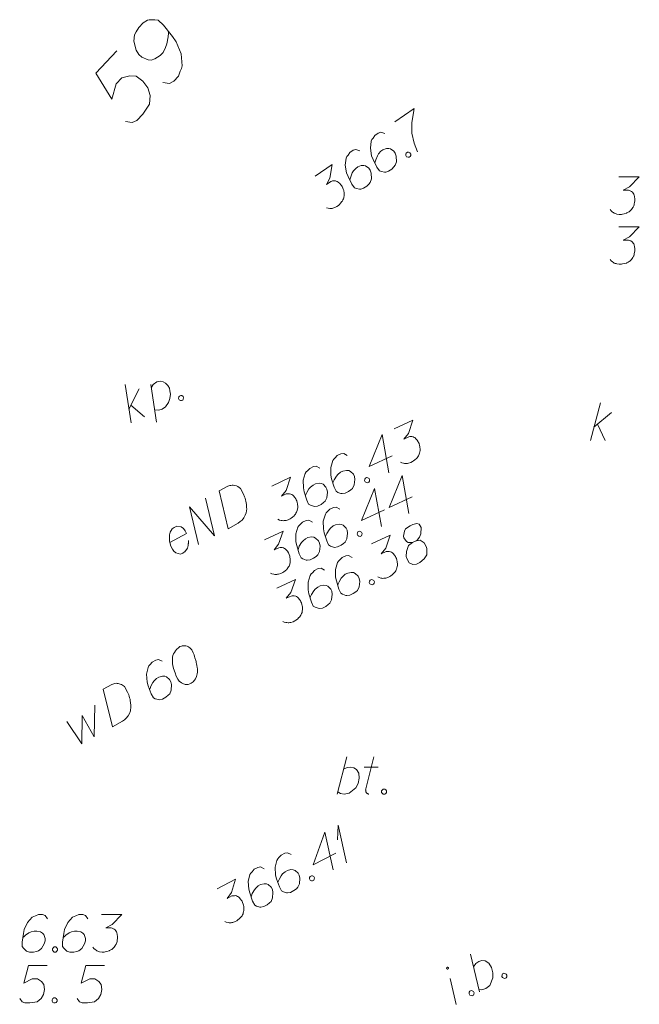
# Model space of a CAD drawing. Header units: millimetres. Extents: x 460 to 2266, y 622 to 2169.
# Tile 76 of 95: x 2123 to 2135, y 2103 to 2123. Entities that reach past the tile are written whole.
import ezdxf

# ---------------------------------------------------------------- set-up
doc = ezdxf.new("R2010")
doc.units = ezdxf.units.MM
doc.layers.add('#digitalizacja', color=7, linetype='Continuous', lineweight=18)
doc.layers.add('#skartowane', color=7, linetype='Continuous', lineweight=18)
doc.layers.add('GEPADR_O', color=7, linetype='Continuous', lineweight=18, true_color=0x0a0909)

# ---------------------------------------------------------------- blocks, each defined once
blk = doc.blocks.new('*U8')
at = {"layer": '#skartowane', "color": 36, "linetype": 'ByBlock', "lineweight": 18, "true_color": 0x803300}
for p, q in [((5555429.446, 5636461.267), (5555429.646, 5636462.017)), ((5555429.516, 5636461.532), (5555429.871, 5636461.828)), ((5555429.587, 5636461.591), (5555429.741, 5636461.267))]:
    blk.add_line(p, q, dxfattribs=at)
blk = doc.blocks.new('*U165')
at = {"layer": '#skartowane', "color": 7, "linetype": 'ByBlock', "lineweight": 18}
blk.add_line((5555426.75, 5636449.957), (5555426.635, 5636450.478), dxfattribs=at)
at = {"layer": '#skartowane', "color": 7, "linetype": 'ByBlock', "lineweight": 18, "flags": 128}
blk.add_lwpolyline([(5555426.596, 5636450.691), (5555426.595, 5636450.693), (5555426.594, 5636450.694), (5555426.593, 5636450.696), (5555426.591, 5636450.697), (5555426.589, 5636450.698), (5555426.588, 5636450.699), (5555426.586, 5636450.7), (5555426.584, 5636450.701), (5555426.582, 5636450.701), (5555426.58, 5636450.701), (5555426.578, 5636450.701), (5555426.576, 5636450.701), (5555426.574, 5636450.7), (5555426.573, 5636450.7), (5555426.571, 5636450.699), (5555426.569, 5636450.698), (5555426.567, 5636450.697), (5555426.566, 5636450.695), (5555426.565, 5636450.694), (5555426.564, 5636450.692), (5555426.563, 5636450.691), (5555426.562, 5636450.689), (5555426.561, 5636450.687), (5555426.561, 5636450.685), (5555426.561, 5636450.683), (5555426.561, 5636450.681), (5555426.561, 5636450.679), (5555426.562, 5636450.677), (5555426.562, 5636450.675), (5555426.563, 5636450.674), (5555426.564, 5636450.672), (5555426.565, 5636450.671), (5555426.567, 5636450.669), (5555426.568, 5636450.668), (5555426.57, 5636450.667), (5555426.571, 5636450.666), (5555426.573, 5636450.665), (5555426.575, 5636450.664), (5555426.577, 5636450.664), (5555426.579, 5636450.664), (5555426.581, 5636450.664), (5555426.583, 5636450.664), (5555426.585, 5636450.664), (5555426.586, 5636450.665), (5555426.588, 5636450.666), (5555426.59, 5636450.667), (5555426.592, 5636450.668), (5555426.593, 5636450.669), (5555426.594, 5636450.671), (5555426.595, 5636450.673), (5555426.596, 5636450.674), (5555426.597, 5636450.676), (5555426.598, 5636450.678), (5555426.598, 5636450.68), (5555426.598, 5636450.682), (5555426.598, 5636450.684), (5555426.598, 5636450.686), (5555426.597, 5636450.688), (5555426.597, 5636450.689), (5555426.596, 5636450.691)], dxfattribs=at)
blk = doc.blocks.new('*U166')
at = {"layer": '#skartowane', "color": 7, "linetype": 'ByBlock', "lineweight": 18}
blk.add_line((5555427.219, 5636450.206), (5555427.041, 5636450.96), dxfattribs=at)
at = {"layer": '#skartowane', "color": 7, "linetype": 'ByBlock', "lineweight": 18, "flags": 128}
blk.add_lwpolyline([(5555427.099, 5636450.711), (5555427.145, 5636450.775), (5555427.21, 5636450.816), (5555427.268, 5636450.833), (5555427.332, 5636450.827), (5555427.409, 5636450.781), (5555427.462, 5636450.695), (5555427.49, 5636450.59), (5555427.49, 5636450.49), (5555427.425, 5636450.335), (5555427.345, 5636450.273), (5555427.271, 5636450.247), (5555427.208, 5636450.253)], dxfattribs=at)
blk = doc.blocks.new('*U167')
at = {"layer": '#skartowane', "color": 7, "linetype": 'ByBlock', "lineweight": 18}
blk.add_line((5555424.365, 5636454.172), (5555424.559, 5636454.922), dxfattribs=at)
at = {"layer": '#skartowane', "color": 7, "linetype": 'ByBlock', "lineweight": 18, "flags": 128}
blk.add_lwpolyline([(5555424.494, 5636454.674), (5555424.565, 5636454.709), (5555424.642, 5636454.715), (5555424.701, 5636454.703), (5555424.754, 5636454.668), (5555424.801, 5636454.591), (5555424.807, 5636454.491), (5555424.784, 5636454.384), (5555424.737, 5636454.296), (5555424.607, 5636454.19), (5555424.506, 5636454.172), (5555424.43, 5636454.184), (5555424.376, 5636454.219)], dxfattribs=at)
blk = doc.blocks.new('*U168')
at = {"layer": '#skartowane', "color": 7, "linetype": 'ByBlock', "lineweight": 18}
for p, q in [((5555424.937, 5636454.254), (5555425.103, 5636454.922)), ((5555424.908, 5636454.715), (5555425.191, 5636454.715))]:
    blk.add_line(p, q, dxfattribs=at)
at = {"layer": '#skartowane', "color": 7, "linetype": 'ByBlock', "lineweight": 18, "flags": 128}
blk.add_lwpolyline([(5555425.002, 5636454.172), (5555424.994, 5636454.173), (5555424.987, 5636454.176), (5555424.979, 5636454.179), (5555424.972, 5636454.183), (5555424.966, 5636454.188), (5555424.96, 5636454.194), (5555424.954, 5636454.2), (5555424.95, 5636454.206), (5555424.946, 5636454.213), (5555424.942, 5636454.221), (5555424.94, 5636454.228), (5555424.938, 5636454.236), (5555424.938, 5636454.244), (5555424.938, 5636454.252), (5555424.939, 5636454.26)], dxfattribs=at)
blk = doc.blocks.new('*U169')
at = {"layer": '#skartowane', "color": 7, "linetype": 'ByBlock', "lineweight": 18}
for q in [(5555424.371, 5636453.256), (5555424.555, 5636452.792)]:
    blk.add_line((5555424.383, 5636453.55), q, dxfattribs=at)
blk = doc.blocks.new('*U171')
at = {"layer": '#skartowane', "color": 7, "linetype": 'ByBlock', "lineweight": 18}
for p, q in [((5555420.23, 5636461.618), (5555420.111, 5636462.385)), ((5555420.187, 5636461.89), (5555420.392, 5636462.303)), ((5555420.228, 5636461.973), (5555420.5, 5636461.737))]:
    blk.add_line(p, q, dxfattribs=at)
blk = doc.blocks.new('*U172')
at = {"layer": '#skartowane', "color": 7, "linetype": 'ByBlock', "lineweight": 18}
blk.add_line((5555420.741, 5636461.631), (5555420.626, 5636462.387), dxfattribs=at)
at = {"layer": '#skartowane', "color": 7, "linetype": 'ByBlock', "lineweight": 18, "flags": 128}
blk.add_lwpolyline([(5555420.636, 5636462.321), (5555420.671, 5636462.388), (5555420.745, 5636462.44), (5555420.815, 5636462.457), (5555420.872, 5636462.444), (5555420.924, 5636462.415), (5555420.971, 5636462.365), (5555421.001, 5636462.314), (5555421.011, 5636462.26), (5555421.021, 5636462.194), (5555421.007, 5636462.11), (5555420.979, 5636462.026), (5555420.922, 5636461.937), (5555420.856, 5636461.895), (5555420.789, 5636461.872), (5555420.702, 5636461.878)], dxfattribs=at)

msp = doc.modelspace()

# ---------------------------------------------------------------- linework, layer by layer
at = {"layer": '#digitalizacja', "color": 36, "linetype": 'Continuous', "lineweight": 18, "true_color": 0x803300, "flags": 128}
msp.add_lwpolyline([(2134.879, 2118.926), (2135.292, 2118.926), (2135.097, 2118.725), (2134.968, 2118.66), (2135.074, 2118.66), (2135.097, 2118.654), (2135.109, 2118.648), (2135.121, 2118.643), (2135.133, 2118.637), (2135.157, 2118.619), (2135.168, 2118.601), (2135.18, 2118.584), (2135.186, 2118.566), (2135.198, 2118.524), (2135.204, 2118.489), (2135.204, 2118.471), (2135.204, 2118.448), (2135.198, 2118.412), (2135.192, 2118.389), (2135.186, 2118.365), (2135.18, 2118.347), (2135.174, 2118.336), (2135.168, 2118.324), (2135.162, 2118.312), (2135.151, 2118.294), (2135.133, 2118.271), (2135.115, 2118.253), (2135.103, 2118.241), (2135.086, 2118.229), (2135.068, 2118.217), (2135.044, 2118.206), (2135.033, 2118.2), (2134.991, 2118.188), (2134.956, 2118.182), (2134.932, 2118.176), (2134.891, 2118.176), (2134.844, 2118.182), (2134.826, 2118.188), (2134.808, 2118.194), (2134.79, 2118.2), (2134.773, 2118.211), (2134.755, 2118.223), (2134.726, 2118.247), (2134.708, 2118.271)], dxfattribs=at)
at = {"layer": '#digitalizacja', "color": 1, "linetype": 'Continuous', "lineweight": 18, "flags": 128}
for points in [[(2126.86, 2113.629), (2127.036, 2113.724), (2127.075, 2113.739), (2127.094, 2113.742), (2127.125, 2113.746), (2127.146, 2113.744), (2127.168, 2113.742), (2127.208, 2113.73), (2127.235, 2113.717), (2127.289, 2113.679), (2127.35, 2113.565), (2127.373, 2113.51), (2127.382, 2113.482), (2127.391, 2113.453), (2127.4, 2113.424), (2127.404, 2113.392), (2127.41, 2113.356), (2127.414, 2113.298), (2127.415, 2113.271), (2127.405, 2113.192), (2127.385, 2113.141), (2127.358, 2113.092), (2127.322, 2113.046), (2127.286, 2113.014), (2127.242, 2112.983), (2127.04, 2112.873), (2126.86, 2113.629)], [(2126.448, 2112.553), (2126.267, 2113.308), (2126.77, 2112.727), (2126.589, 2113.483)], [(2125.873, 2112.598), (2126.205, 2112.778), (2126.182, 2112.833), (2126.147, 2112.874), (2126.101, 2112.909), (2126.013, 2112.922), (2125.958, 2112.9), (2125.922, 2112.867), (2125.882, 2112.805), (2125.865, 2112.749), (2125.865, 2112.675), (2125.867, 2112.622), (2125.894, 2112.522), (2125.925, 2112.465), (2125.955, 2112.421), (2125.993, 2112.388), (2126.086, 2112.365), (2126.131, 2112.382), (2126.17, 2112.41), (2126.175, 2112.412), (2126.225, 2112.48), (2126.242, 2112.536), (2126.244, 2112.57), (2126.246, 2112.578), (2126.247, 2112.639)]]:
    msp.add_lwpolyline(points, dxfattribs=at)
at = {"layer": '#digitalizacja', "color": 5, "linetype": 'Continuous', "lineweight": 18, "flags": 128}
for points in [[(2126.076, 2110.508), (2126.066, 2110.503), (2126.037, 2110.48), (2126.02, 2110.464), (2126.007, 2110.45), (2125.987, 2110.425), (2125.964, 2110.392), (2125.947, 2110.363), (2125.933, 2110.328), (2125.929, 2110.298), (2125.928, 2110.264), (2125.927, 2110.23), (2125.928, 2110.19), (2125.929, 2110.164), (2125.936, 2110.127), (2125.949, 2110.067), (2125.977, 2109.981), (2126.001, 2109.913), (2126.032, 2109.856), (2126.06, 2109.818), (2126.107, 2109.783), (2126.137, 2109.765), (2126.18, 2109.749), (2126.222, 2109.745), (2126.24, 2109.749), (2126.274, 2109.761), (2126.3, 2109.775), (2126.339, 2109.803), (2126.369, 2109.833), (2126.386, 2109.863), (2126.408, 2109.909), (2126.415, 2109.933), (2126.424, 2109.965), (2126.428, 2109.995), (2126.43, 2110.016), (2126.426, 2110.047), (2126.425, 2110.061), (2126.421, 2110.092), (2126.415, 2110.129), (2126.408, 2110.166), (2126.401, 2110.189), (2126.398, 2110.207), (2126.392, 2110.231), (2126.376, 2110.283), (2126.367, 2110.312), (2126.358, 2110.341), (2126.343, 2110.38), (2126.322, 2110.429), (2126.314, 2110.444), (2126.297, 2110.462), (2126.281, 2110.48), (2126.248, 2110.502), (2126.221, 2110.514), (2126.197, 2110.521), (2126.168, 2110.525), (2126.141, 2110.524), (2126.123, 2110.521), (2126.105, 2110.517), (2126.076, 2110.508)], [(2125.718, 2110.215), (2125.646, 2110.249), (2125.59, 2110.239), (2125.518, 2110.199), (2125.478, 2110.15), (2125.453, 2110.122), (2125.435, 2110.092), (2125.404, 2109.954), (2125.416, 2109.798), (2125.438, 2109.722), (2125.5, 2109.561), (2125.543, 2109.484), (2125.581, 2109.464), (2125.645, 2109.446), (2125.667, 2109.444), (2125.727, 2109.457), (2125.794, 2109.494), (2125.84, 2109.533), (2125.87, 2109.564), (2125.899, 2109.634), (2125.905, 2109.745), (2125.892, 2109.805), (2125.869, 2109.847), (2125.806, 2109.899), (2125.771, 2109.914), (2125.723, 2109.914), (2125.653, 2109.895), (2125.606, 2109.87), (2125.558, 2109.823), (2125.53, 2109.787), (2125.491, 2109.712), (2125.475, 2109.668), (2125.468, 2109.644)], [(2124.532, 2109.652), (2124.707, 2109.75), (2124.746, 2109.764), (2124.765, 2109.768), (2124.796, 2109.772), (2124.818, 2109.77), (2124.839, 2109.768), (2124.879, 2109.757), (2124.906, 2109.745), (2124.96, 2109.707), (2125.023, 2109.594), (2125.047, 2109.539), (2125.056, 2109.511), (2125.065, 2109.482), (2125.074, 2109.453), (2125.078, 2109.422), (2125.085, 2109.385), (2125.09, 2109.327), (2125.091, 2109.301), (2125.081, 2109.221), (2125.063, 2109.17), (2125.036, 2109.121), (2125, 2109.075), (2124.965, 2109.042), (2124.921, 2109.011), (2124.72, 2108.899), (2124.532, 2109.652)], [(2123.803, 2109.005), (2124.105, 2108.558), (2124.115, 2109.124), (2124.358, 2108.698), (2124.366, 2109.331)], [(2123.419, 2105.051), (2123.372, 2105.116), (2123.319, 2105.133), (2123.236, 2105.133), (2123.177, 2105.11), (2123.142, 2105.098), (2123.112, 2105.08), (2123.018, 2104.974), (2122.953, 2104.832), (2122.935, 2104.755), (2122.912, 2104.584), (2122.912, 2104.496), (2122.935, 2104.46), (2122.982, 2104.413), (2123, 2104.401), (2123.059, 2104.383), (2123.136, 2104.383), (2123.195, 2104.395), (2123.236, 2104.407), (2123.295, 2104.454), (2123.354, 2104.549), (2123.372, 2104.608), (2123.372, 2104.655), (2123.343, 2104.732), (2123.319, 2104.761), (2123.278, 2104.785), (2123.207, 2104.803), (2123.154, 2104.803), (2123.089, 2104.785), (2123.047, 2104.767), (2122.977, 2104.72), (2122.941, 2104.69), (2122.923, 2104.673)], [(2124.228, 2105.051), (2124.181, 2105.116), (2124.128, 2105.133), (2124.045, 2105.133), (2123.986, 2105.11), (2123.951, 2105.098), (2123.921, 2105.08), (2123.827, 2104.974), (2123.762, 2104.832), (2123.744, 2104.755), (2123.72, 2104.584), (2123.72, 2104.496), (2123.744, 2104.46), (2123.791, 2104.413), (2123.809, 2104.401), (2123.868, 2104.383), (2123.945, 2104.383), (2124.004, 2104.395), (2124.045, 2104.407), (2124.104, 2104.454), (2124.163, 2104.549), (2124.181, 2104.608), (2124.181, 2104.655), (2124.152, 2104.732), (2124.128, 2104.761), (2124.087, 2104.785), (2124.016, 2104.803), (2123.963, 2104.803), (2123.898, 2104.785), (2123.856, 2104.767), (2123.785, 2104.72), (2123.75, 2104.69), (2123.732, 2104.673)], [(2124.5, 2105.133), (2124.913, 2105.133), (2124.718, 2104.933), (2124.589, 2104.868), (2124.695, 2104.868), (2124.718, 2104.862), (2124.73, 2104.856), (2124.742, 2104.85), (2124.754, 2104.844), (2124.777, 2104.826), (2124.789, 2104.809), (2124.801, 2104.791), (2124.807, 2104.773), (2124.819, 2104.732), (2124.825, 2104.696), (2124.825, 2104.679), (2124.825, 2104.655), (2124.819, 2104.62), (2124.813, 2104.596), (2124.807, 2104.572), (2124.801, 2104.555), (2124.795, 2104.543), (2124.789, 2104.531), (2124.783, 2104.519), (2124.772, 2104.502), (2124.754, 2104.478), (2124.736, 2104.46), (2124.724, 2104.448), (2124.707, 2104.437), (2124.689, 2104.425), (2124.665, 2104.413), (2124.654, 2104.407), (2124.612, 2104.395), (2124.577, 2104.389), (2124.553, 2104.383), (2124.512, 2104.383), (2124.465, 2104.389), (2124.447, 2104.395), (2124.429, 2104.401), (2124.411, 2104.407), (2124.394, 2104.419), (2124.376, 2104.431), (2124.346, 2104.454), (2124.329, 2104.478)], [(2123.555, 2104.484), (2123.585, 2104.484), (2123.602, 2104.472), (2123.62, 2104.448), (2123.62, 2104.419), (2123.602, 2104.395), (2123.585, 2104.383), (2123.555, 2104.383), (2123.537, 2104.395), (2123.52, 2104.419), (2123.52, 2104.448), (2123.537, 2104.472), (2123.555, 2104.484)], [(2123.41, 2104.112), (2123.037, 2104.112), (2122.943, 2103.758), (2123.114, 2103.846), (2123.215, 2103.846), (2123.297, 2103.793), (2123.345, 2103.734), (2123.356, 2103.634), (2123.339, 2103.533), (2123.291, 2103.451), (2123.209, 2103.386), (2123.067, 2103.362), (2122.961, 2103.362), (2122.908, 2103.386), (2122.86, 2103.451)], [(2124.561, 2104.112), (2124.189, 2104.112), (2124.094, 2103.758), (2124.266, 2103.846), (2124.366, 2103.846), (2124.449, 2103.793), (2124.496, 2103.734), (2124.508, 2103.634), (2124.49, 2103.533), (2124.443, 2103.451), (2124.36, 2103.386), (2124.219, 2103.362), (2124.112, 2103.362), (2124.059, 2103.386), (2124.012, 2103.451)], [(2123.545, 2103.462), (2123.575, 2103.462), (2123.593, 2103.451), (2123.61, 2103.427), (2123.61, 2103.397), (2123.593, 2103.374), (2123.575, 2103.362), (2123.545, 2103.362), (2123.528, 2103.374), (2123.51, 2103.397), (2123.51, 2103.427), (2123.528, 2103.451), (2123.545, 2103.462)]]:
    msp.add_lwpolyline(points, dxfattribs=at)
at = {"layer": '#skartowane', "color": 7, "linetype": 'Continuous', "lineweight": 18, "flags": 128}
for points in [[(2130.387, 2121.034), (2130.778, 2121.3), (2130.77, 2121.259), (2130.731, 2121.011), (2130.727, 2120.808), (2130.778, 2120.607), (2130.839, 2120.434)], [(2130.185, 2120.796), (2130.109, 2120.823), (2130.055, 2120.808), (2129.987, 2120.761), (2129.952, 2120.708), (2129.929, 2120.679), (2129.914, 2120.647), (2129.896, 2120.506), (2129.922, 2120.353), (2129.951, 2120.279), (2130.028, 2120.124), (2130.078, 2120.051), (2130.117, 2120.035), (2130.183, 2120.023), (2130.204, 2120.023), (2130.263, 2120.042), (2130.326, 2120.085), (2130.369, 2120.128), (2130.396, 2120.161), (2130.418, 2120.233), (2130.414, 2120.345), (2130.395, 2120.403), (2130.369, 2120.442), (2130.301, 2120.489), (2130.265, 2120.5), (2130.217, 2120.496), (2130.149, 2120.471), (2130.105, 2120.441), (2130.061, 2120.39), (2130.037, 2120.352), (2130.005, 2120.273), (2129.992, 2120.229), (2129.988, 2120.204)], [(2129.682, 2120.453), (2129.607, 2120.48), (2129.553, 2120.465), (2129.484, 2120.419), (2129.449, 2120.366), (2129.426, 2120.336), (2129.412, 2120.305), (2129.394, 2120.164), (2129.42, 2120.01), (2129.448, 2119.937), (2129.525, 2119.782), (2129.575, 2119.709), (2129.615, 2119.693), (2129.68, 2119.68), (2129.702, 2119.681), (2129.76, 2119.699), (2129.824, 2119.742), (2129.866, 2119.785), (2129.893, 2119.818), (2129.916, 2119.891), (2129.911, 2120.002), (2129.893, 2120.061), (2129.866, 2120.1), (2129.798, 2120.147), (2129.762, 2120.158), (2129.715, 2120.154), (2129.646, 2120.129), (2129.602, 2120.099), (2129.559, 2120.048), (2129.534, 2120.01), (2129.502, 2119.931), (2129.49, 2119.886), (2129.485, 2119.862)], [(2130.616, 2120.404), (2130.641, 2120.421), (2130.662, 2120.421), (2130.69, 2120.411), (2130.707, 2120.387), (2130.705, 2120.357), (2130.697, 2120.338), (2130.673, 2120.321), (2130.652, 2120.321), (2130.624, 2120.33), (2130.607, 2120.355), (2130.608, 2120.384), (2130.616, 2120.404)], [(2128.791, 2119.946), (2129.133, 2120.179), (2129.085, 2119.904), (2129.014, 2119.777), (2129.102, 2119.837), (2129.125, 2119.845), (2129.138, 2119.847), (2129.151, 2119.849), (2129.164, 2119.85), (2129.194, 2119.849), (2129.213, 2119.841), (2129.233, 2119.833), (2129.248, 2119.822), (2129.281, 2119.794), (2129.306, 2119.768), (2129.316, 2119.754), (2129.329, 2119.734), (2129.344, 2119.701), (2129.353, 2119.679), (2129.361, 2119.656), (2129.366, 2119.638), (2129.368, 2119.625), (2129.37, 2119.612), (2129.372, 2119.599), (2129.372, 2119.577), (2129.37, 2119.548), (2129.366, 2119.523), (2129.363, 2119.507), (2129.355, 2119.487), (2129.347, 2119.467), (2129.334, 2119.444), (2129.327, 2119.433), (2129.3, 2119.4), (2129.274, 2119.375), (2129.258, 2119.357), (2129.224, 2119.333), (2129.181, 2119.312), (2129.163, 2119.307), (2129.145, 2119.301), (2129.127, 2119.296), (2129.106, 2119.296), (2129.085, 2119.296), (2129.047, 2119.299), (2129.019, 2119.308)], [(2126.064, 2115.533), (2126.091, 2115.545), (2126.112, 2115.542), (2126.138, 2115.527), (2126.15, 2115.5), (2126.143, 2115.471), (2126.132, 2115.453), (2126.105, 2115.441), (2126.084, 2115.445), (2126.058, 2115.46), (2126.046, 2115.487), (2126.053, 2115.515), (2126.064, 2115.533)], [(2130.377, 2114.875), (2130.751, 2115.05), (2130.66, 2114.785), (2130.569, 2114.671), (2130.666, 2114.716), (2130.69, 2114.721), (2130.703, 2114.721), (2130.716, 2114.72), (2130.729, 2114.72), (2130.758, 2114.714), (2130.776, 2114.703), (2130.795, 2114.692), (2130.807, 2114.678), (2130.836, 2114.646), (2130.856, 2114.616), (2130.863, 2114.6), (2130.873, 2114.579), (2130.883, 2114.544), (2130.888, 2114.52), (2130.892, 2114.496), (2130.895, 2114.478), (2130.894, 2114.465), (2130.894, 2114.451), (2130.894, 2114.438), (2130.89, 2114.417), (2130.884, 2114.388), (2130.876, 2114.365), (2130.87, 2114.349), (2130.859, 2114.331), (2130.848, 2114.313), (2130.832, 2114.292), (2130.823, 2114.282), (2130.791, 2114.253), (2130.761, 2114.233), (2130.742, 2114.218), (2130.705, 2114.2), (2130.66, 2114.186), (2130.641, 2114.183), (2130.623, 2114.181), (2130.604, 2114.179), (2130.583, 2114.182), (2130.562, 2114.185), (2130.525, 2114.194), (2130.499, 2114.208)], [(2130.331, 2114.332), (2129.871, 2114.117), (2130.131, 2114.76), (2130.266, 2113.995)], [(2129.433, 2114.342), (2129.362, 2114.381), (2129.307, 2114.375), (2129.232, 2114.34), (2129.188, 2114.294), (2129.161, 2114.268), (2129.142, 2114.239), (2129.101, 2114.103), (2129.103, 2113.947), (2129.119, 2113.87), (2129.17, 2113.705), (2129.208, 2113.625), (2129.244, 2113.602), (2129.307, 2113.58), (2129.328, 2113.577), (2129.389, 2113.585), (2129.458, 2113.618), (2129.507, 2113.654), (2129.539, 2113.682), (2129.573, 2113.75), (2129.586, 2113.86), (2129.577, 2113.921), (2129.557, 2113.964), (2129.498, 2114.021), (2129.464, 2114.038), (2129.417, 2114.042), (2129.345, 2114.028), (2129.297, 2114.005), (2129.246, 2113.962), (2129.216, 2113.928), (2129.171, 2113.855), (2129.152, 2113.814), (2129.143, 2113.79)], [(2128.882, 2114.085), (2128.811, 2114.124), (2128.756, 2114.117), (2128.681, 2114.082), (2128.637, 2114.036), (2128.61, 2114.01), (2128.591, 2113.982), (2128.55, 2113.845), (2128.552, 2113.69), (2128.568, 2113.613), (2128.619, 2113.447), (2128.657, 2113.367), (2128.693, 2113.345), (2128.756, 2113.322), (2128.777, 2113.319), (2128.838, 2113.328), (2128.907, 2113.36), (2128.956, 2113.396), (2128.988, 2113.424), (2129.022, 2113.492), (2129.035, 2113.603), (2129.026, 2113.664), (2129.006, 2113.707), (2128.947, 2113.764), (2128.913, 2113.78), (2128.866, 2113.784), (2128.794, 2113.77), (2128.746, 2113.748), (2128.695, 2113.704), (2128.665, 2113.671), (2128.62, 2113.598), (2128.601, 2113.556), (2128.592, 2113.533)], [(2127.921, 2113.728), (2128.296, 2113.903), (2128.204, 2113.638), (2128.114, 2113.524), (2128.21, 2113.569), (2128.234, 2113.574), (2128.247, 2113.574), (2128.26, 2113.573), (2128.274, 2113.573), (2128.303, 2113.567), (2128.321, 2113.556), (2128.339, 2113.545), (2128.352, 2113.531), (2128.38, 2113.499), (2128.4, 2113.469), (2128.408, 2113.453), (2128.418, 2113.432), (2128.428, 2113.397), (2128.432, 2113.373), (2128.437, 2113.349), (2128.439, 2113.331), (2128.439, 2113.318), (2128.438, 2113.304), (2128.438, 2113.291), (2128.435, 2113.27), (2128.429, 2113.241), (2128.42, 2113.218), (2128.414, 2113.202), (2128.403, 2113.184), (2128.392, 2113.166), (2128.376, 2113.145), (2128.368, 2113.134), (2128.335, 2113.106), (2128.306, 2113.086), (2128.287, 2113.071), (2128.249, 2113.053), (2128.204, 2113.038), (2128.185, 2113.036), (2128.167, 2113.034), (2128.148, 2113.032), (2128.127, 2113.035), (2128.106, 2113.038), (2128.07, 2113.047), (2128.043, 2113.061)], [(2129.796, 2113.886), (2129.822, 2113.899), (2129.843, 2113.896), (2129.87, 2113.882), (2129.882, 2113.855), (2129.876, 2113.826), (2129.865, 2113.808), (2129.838, 2113.795), (2129.817, 2113.799), (2129.791, 2113.812), (2129.779, 2113.839), (2129.785, 2113.868), (2129.796, 2113.886)], [(2130.733, 2113.511), (2130.272, 2113.297), (2130.533, 2113.939), (2130.668, 2113.175)], [(2130.182, 2113.254), (2129.721, 2113.039), (2129.982, 2113.682), (2130.117, 2112.918)], [(2129.284, 2113.265), (2129.213, 2113.304), (2129.158, 2113.297), (2129.083, 2113.262), (2129.039, 2113.216), (2129.012, 2113.19), (2128.993, 2113.161), (2128.952, 2113.025), (2128.954, 2112.869), (2128.97, 2112.792), (2129.021, 2112.627), (2129.058, 2112.547), (2129.095, 2112.525), (2129.158, 2112.502), (2129.179, 2112.499), (2129.24, 2112.508), (2129.309, 2112.54), (2129.358, 2112.576), (2129.39, 2112.604), (2129.424, 2112.672), (2129.437, 2112.782), (2129.428, 2112.843), (2129.408, 2112.886), (2129.349, 2112.943), (2129.315, 2112.96), (2129.268, 2112.964), (2129.196, 2112.95), (2129.148, 2112.928), (2129.097, 2112.884), (2129.067, 2112.851), (2129.022, 2112.778), (2129.003, 2112.736), (2128.994, 2112.712)], [(2128.733, 2113.007), (2128.662, 2113.046), (2128.607, 2113.04), (2128.532, 2113.005), (2128.488, 2112.958), (2128.461, 2112.933), (2128.442, 2112.904), (2128.401, 2112.768), (2128.403, 2112.612), (2128.419, 2112.535), (2128.47, 2112.37), (2128.507, 2112.289), (2128.544, 2112.267), (2128.607, 2112.245), (2128.628, 2112.241), (2128.689, 2112.25), (2128.758, 2112.283), (2128.807, 2112.318), (2128.839, 2112.347), (2128.873, 2112.414), (2128.886, 2112.525), (2128.877, 2112.586), (2128.857, 2112.629), (2128.798, 2112.686), (2128.764, 2112.703), (2128.717, 2112.707), (2128.645, 2112.693), (2128.597, 2112.67), (2128.546, 2112.627), (2128.516, 2112.593), (2128.471, 2112.52), (2128.452, 2112.479), (2128.443, 2112.455)], [(2130.739, 2112.595), (2130.813, 2112.63), (2130.832, 2112.645), (2130.884, 2112.702), (2130.912, 2112.767), (2130.918, 2112.894), (2130.878, 2112.966), (2130.828, 2112.975), (2130.746, 2112.956), (2130.692, 2112.931), (2130.598, 2112.868), (2130.578, 2112.826), (2130.562, 2112.721), (2130.569, 2112.692), (2130.618, 2112.616), (2130.654, 2112.594), (2130.739, 2112.595), (2130.663, 2112.533), (2130.62, 2112.416), (2130.615, 2112.315), (2130.622, 2112.286), (2130.675, 2112.187), (2130.748, 2112.156), (2130.822, 2112.164), (2130.886, 2112.194), (2130.976, 2112.269), (2131.028, 2112.352), (2131.031, 2112.471), (2131.021, 2112.505), (2130.976, 2112.588), (2130.898, 2112.643), (2130.813, 2112.63)], [(2127.772, 2112.65), (2128.147, 2112.825), (2128.055, 2112.56), (2127.965, 2112.447), (2128.061, 2112.492), (2128.085, 2112.496), (2128.098, 2112.496), (2128.111, 2112.496), (2128.125, 2112.495), (2128.153, 2112.489), (2128.172, 2112.478), (2128.19, 2112.467), (2128.203, 2112.453), (2128.231, 2112.421), (2128.251, 2112.391), (2128.259, 2112.375), (2128.269, 2112.354), (2128.278, 2112.319), (2128.283, 2112.295), (2128.288, 2112.272), (2128.29, 2112.253), (2128.29, 2112.24), (2128.289, 2112.227), (2128.289, 2112.213), (2128.286, 2112.192), (2128.28, 2112.163), (2128.271, 2112.14), (2128.265, 2112.124), (2128.254, 2112.106), (2128.243, 2112.088), (2128.227, 2112.067), (2128.219, 2112.057), (2128.186, 2112.029), (2128.157, 2112.008), (2128.138, 2111.993), (2128.1, 2111.975), (2128.055, 2111.961), (2128.036, 2111.959), (2128.018, 2111.956), (2127.999, 2111.954), (2127.978, 2111.957), (2127.957, 2111.961), (2127.92, 2111.97), (2127.894, 2111.983)], [(2129.647, 2112.809), (2129.673, 2112.821), (2129.694, 2112.818), (2129.72, 2112.804), (2129.733, 2112.777), (2129.727, 2112.748), (2129.716, 2112.73), (2129.689, 2112.718), (2129.668, 2112.721), (2129.642, 2112.735), (2129.63, 2112.762), (2129.636, 2112.79), (2129.647, 2112.809)], [(2129.922, 2112.571), (2130.296, 2112.746), (2130.205, 2112.482), (2130.114, 2112.368), (2130.211, 2112.413), (2130.234, 2112.418), (2130.248, 2112.417), (2130.261, 2112.417), (2130.274, 2112.417), (2130.303, 2112.411), (2130.321, 2112.4), (2130.339, 2112.389), (2130.352, 2112.375), (2130.38, 2112.343), (2130.401, 2112.313), (2130.408, 2112.297), (2130.418, 2112.276), (2130.428, 2112.241), (2130.433, 2112.217), (2130.437, 2112.193), (2130.439, 2112.175), (2130.439, 2112.161), (2130.439, 2112.148), (2130.438, 2112.135), (2130.435, 2112.114), (2130.429, 2112.085), (2130.421, 2112.062), (2130.415, 2112.046), (2130.404, 2112.028), (2130.393, 2112.009), (2130.376, 2111.989), (2130.368, 2111.978), (2130.336, 2111.95), (2130.306, 2111.93), (2130.287, 2111.914), (2130.25, 2111.897), (2130.204, 2111.882), (2130.186, 2111.88), (2130.167, 2111.878), (2130.149, 2111.876), (2130.128, 2111.879), (2130.107, 2111.882), (2130.07, 2111.891), (2130.044, 2111.905)], [(2129.529, 2112.297), (2129.458, 2112.335), (2129.403, 2112.329), (2129.328, 2112.294), (2129.284, 2112.248), (2129.257, 2112.222), (2129.238, 2112.193), (2129.197, 2112.057), (2129.198, 2111.901), (2129.215, 2111.824), (2129.266, 2111.659), (2129.303, 2111.579), (2129.34, 2111.557), (2129.403, 2111.534), (2129.424, 2111.531), (2129.485, 2111.54), (2129.554, 2111.572), (2129.603, 2111.608), (2129.635, 2111.636), (2129.669, 2111.704), (2129.682, 2111.814), (2129.673, 2111.875), (2129.653, 2111.918), (2129.594, 2111.975), (2129.56, 2111.992), (2129.513, 2111.996), (2129.441, 2111.982), (2129.393, 2111.959), (2129.341, 2111.916), (2129.312, 2111.882), (2129.267, 2111.81), (2129.248, 2111.768), (2129.239, 2111.744)], [(2128.978, 2112.039), (2128.907, 2112.078), (2128.852, 2112.072), (2128.777, 2112.037), (2128.733, 2111.99), (2128.706, 2111.965), (2128.687, 2111.936), (2128.646, 2111.8), (2128.647, 2111.644), (2128.664, 2111.567), (2128.715, 2111.402), (2128.752, 2111.321), (2128.789, 2111.299), (2128.852, 2111.276), (2128.873, 2111.273), (2128.934, 2111.282), (2129.003, 2111.315), (2129.052, 2111.35), (2129.084, 2111.379), (2129.118, 2111.446), (2129.131, 2111.557), (2129.122, 2111.618), (2129.102, 2111.661), (2129.043, 2111.718), (2129.009, 2111.735), (2128.962, 2111.738), (2128.89, 2111.725), (2128.842, 2111.702), (2128.79, 2111.658), (2128.761, 2111.625), (2128.716, 2111.552), (2128.697, 2111.51), (2128.688, 2111.487)], [(2128.017, 2111.682), (2128.392, 2111.857), (2128.3, 2111.592), (2128.21, 2111.478), (2128.306, 2111.523), (2128.33, 2111.528), (2128.343, 2111.528), (2128.356, 2111.527), (2128.37, 2111.527), (2128.398, 2111.521), (2128.417, 2111.51), (2128.435, 2111.499), (2128.448, 2111.485), (2128.476, 2111.453), (2128.496, 2111.423), (2128.504, 2111.407), (2128.514, 2111.386), (2128.523, 2111.351), (2128.528, 2111.327), (2128.533, 2111.303), (2128.535, 2111.285), (2128.534, 2111.272), (2128.534, 2111.259), (2128.534, 2111.245), (2128.531, 2111.224), (2128.525, 2111.195), (2128.516, 2111.172), (2128.51, 2111.156), (2128.499, 2111.138), (2128.488, 2111.12), (2128.472, 2111.099), (2128.464, 2111.089), (2128.431, 2111.06), (2128.401, 2111.04), (2128.383, 2111.025), (2128.345, 2111.007), (2128.3, 2110.993), (2128.281, 2110.99), (2128.263, 2110.988), (2128.244, 2110.986), (2128.223, 2110.989), (2128.202, 2110.993), (2128.165, 2111.001), (2128.139, 2111.015)], [(2129.892, 2111.841), (2129.918, 2111.853), (2129.939, 2111.85), (2129.965, 2111.836), (2129.978, 2111.809), (2129.972, 2111.78), (2129.961, 2111.762), (2129.934, 2111.75), (2129.913, 2111.753), (2129.887, 2111.767), (2129.874, 2111.793), (2129.881, 2111.822), (2129.892, 2111.841)], [(2130.156, 2107.649), (2130.186, 2107.649), (2130.204, 2107.638), (2130.221, 2107.614), (2130.221, 2107.584), (2130.204, 2107.561), (2130.186, 2107.549), (2130.156, 2107.549), (2130.139, 2107.561), (2130.121, 2107.584), (2130.121, 2107.614), (2130.139, 2107.638), (2130.156, 2107.649)], [(2129.202, 2106.369), (2128.752, 2106.132), (2128.982, 2106.787), (2129.153, 2106.029)], [(2128.304, 2106.337), (2128.232, 2106.372), (2128.177, 2106.363), (2128.104, 2106.325), (2128.063, 2106.276), (2128.037, 2106.25), (2128.019, 2106.22), (2127.985, 2106.082), (2127.993, 2105.926), (2128.013, 2105.85), (2128.072, 2105.688), (2128.113, 2105.609), (2128.151, 2105.589), (2128.214, 2105.569), (2128.236, 2105.567), (2128.296, 2105.579), (2128.364, 2105.614), (2128.411, 2105.652), (2128.442, 2105.682), (2128.472, 2105.751), (2128.481, 2105.862), (2128.469, 2105.923), (2128.447, 2105.965), (2128.385, 2106.019), (2128.35, 2106.034), (2128.303, 2106.036), (2128.232, 2106.018), (2128.185, 2105.994), (2128.135, 2105.948), (2128.107, 2105.913), (2128.066, 2105.838), (2128.049, 2105.795), (2128.041, 2105.772)], [(2127.766, 2106.054), (2127.694, 2106.089), (2127.639, 2106.08), (2127.566, 2106.042), (2127.524, 2105.993), (2127.498, 2105.966), (2127.481, 2105.937), (2127.446, 2105.799), (2127.455, 2105.643), (2127.475, 2105.567), (2127.534, 2105.404), (2127.575, 2105.326), (2127.612, 2105.306), (2127.676, 2105.286), (2127.697, 2105.284), (2127.758, 2105.296), (2127.826, 2105.331), (2127.873, 2105.369), (2127.904, 2105.399), (2127.934, 2105.468), (2127.942, 2105.579), (2127.93, 2105.64), (2127.908, 2105.682), (2127.847, 2105.736), (2127.812, 2105.751), (2127.764, 2105.753), (2127.693, 2105.735), (2127.646, 2105.711), (2127.597, 2105.665), (2127.569, 2105.63), (2127.528, 2105.555), (2127.51, 2105.512), (2127.503, 2105.488)], [(2126.823, 2105.651), (2127.189, 2105.844), (2127.11, 2105.575), (2127.026, 2105.457), (2127.12, 2105.507), (2127.143, 2105.513), (2127.156, 2105.513), (2127.17, 2105.513), (2127.183, 2105.514), (2127.212, 2105.509), (2127.231, 2105.499), (2127.249, 2105.489), (2127.263, 2105.476), (2127.293, 2105.445), (2127.314, 2105.416), (2127.323, 2105.4), (2127.334, 2105.379), (2127.345, 2105.345), (2127.351, 2105.321), (2127.356, 2105.298), (2127.359, 2105.279), (2127.36, 2105.266), (2127.36, 2105.253), (2127.36, 2105.24), (2127.358, 2105.219), (2127.353, 2105.189), (2127.346, 2105.166), (2127.341, 2105.15), (2127.331, 2105.131), (2127.321, 2105.112), (2127.305, 2105.091), (2127.297, 2105.08), (2127.266, 2105.05), (2127.238, 2105.029), (2127.22, 2105.012), (2127.183, 2104.993), (2127.138, 2104.976), (2127.12, 2104.973), (2127.102, 2104.97), (2127.083, 2104.967), (2127.062, 2104.97), (2127.041, 2104.972), (2127.004, 2104.979), (2126.977, 2104.992)], [(2128.688, 2105.898), (2128.715, 2105.912), (2128.736, 2105.91), (2128.762, 2105.897), (2128.776, 2105.871), (2128.771, 2105.842), (2128.761, 2105.823), (2128.735, 2105.809), (2128.714, 2105.812), (2128.687, 2105.824), (2128.674, 2105.851), (2128.678, 2105.88), (2128.688, 2105.898)], [(2132.549, 2103.943), (2132.575, 2103.957), (2132.596, 2103.955), (2132.623, 2103.942), (2132.637, 2103.916), (2132.632, 2103.887), (2132.622, 2103.868), (2132.596, 2103.854), (2132.575, 2103.856), (2132.548, 2103.869), (2132.534, 2103.895), (2132.539, 2103.924), (2132.549, 2103.943)], [(2131.891, 2103.595), (2131.917, 2103.609), (2131.938, 2103.606), (2131.965, 2103.594), (2131.979, 2103.568), (2131.974, 2103.539), (2131.964, 2103.52), (2131.938, 2103.506), (2131.917, 2103.508), (2131.89, 2103.521), (2131.876, 2103.547), (2131.881, 2103.576), (2131.891, 2103.595)]]:
    msp.add_lwpolyline(points, dxfattribs=at)
at = {"layer": '#skartowane', "color": 36, "linetype": 'Continuous', "lineweight": 18, "true_color": 0x803300, "flags": 128}
for points in [[(2134.879, 2119.927), (2135.292, 2119.927), (2135.097, 2119.726), (2134.968, 2119.661), (2135.074, 2119.661), (2135.097, 2119.655), (2135.109, 2119.649), (2135.121, 2119.643), (2135.133, 2119.637), (2135.157, 2119.62), (2135.168, 2119.602), (2135.18, 2119.584), (2135.186, 2119.566), (2135.198, 2119.525), (2135.204, 2119.49), (2135.204, 2119.472), (2135.204, 2119.448), (2135.198, 2119.413), (2135.192, 2119.389), (2135.186, 2119.366), (2135.18, 2119.348), (2135.174, 2119.336), (2135.168, 2119.324), (2135.162, 2119.313), (2135.151, 2119.295), (2135.133, 2119.271), (2135.115, 2119.253), (2135.103, 2119.242), (2135.086, 2119.23), (2135.068, 2119.218), (2135.044, 2119.206), (2135.033, 2119.2), (2134.991, 2119.188), (2134.956, 2119.183), (2134.932, 2119.177), (2134.891, 2119.177), (2134.844, 2119.183), (2134.826, 2119.188), (2134.808, 2119.194), (2134.79, 2119.2), (2134.773, 2119.212), (2134.755, 2119.224), (2134.726, 2119.248), (2134.708, 2119.271)], [(2134.879, 2118.926), (2135.292, 2118.926), (2135.097, 2118.725), (2134.968, 2118.66), (2135.074, 2118.66), (2135.097, 2118.654), (2135.109, 2118.648), (2135.121, 2118.643), (2135.133, 2118.637), (2135.157, 2118.619), (2135.168, 2118.601), (2135.18, 2118.584), (2135.186, 2118.566), (2135.198, 2118.524), (2135.204, 2118.489), (2135.204, 2118.471), (2135.204, 2118.448), (2135.198, 2118.412), (2135.192, 2118.389), (2135.186, 2118.365), (2135.18, 2118.347), (2135.174, 2118.336), (2135.168, 2118.324), (2135.162, 2118.312), (2135.151, 2118.294), (2135.133, 2118.271), (2135.115, 2118.253), (2135.103, 2118.241), (2135.086, 2118.229), (2135.068, 2118.217), (2135.044, 2118.206), (2135.033, 2118.2), (2134.991, 2118.188), (2134.956, 2118.182), (2134.932, 2118.176), (2134.891, 2118.176), (2134.844, 2118.182), (2134.826, 2118.188), (2134.808, 2118.194), (2134.79, 2118.2), (2134.773, 2118.211), (2134.755, 2118.223), (2134.726, 2118.247), (2134.708, 2118.271)]]:
    msp.add_lwpolyline(points, dxfattribs=at)
at = {"layer": 'GEPADR_O', "color": 7, "linetype": 'Continuous', "lineweight": 18, "flags": 128}
for points in [[(2125.735, 2121.819), (2125.868, 2121.802), (2125.95, 2121.846), (2126.044, 2121.947), (2126.083, 2122.046), (2126.109, 2122.102), (2126.121, 2122.158), (2126.1, 2122.394), (2126.002, 2122.635), (2125.929, 2122.744), (2125.748, 2122.968), (2125.64, 2123.069), (2125.57, 2123.081), (2125.459, 2123.077), (2125.424, 2123.069), (2125.335, 2123.018), (2125.248, 2122.925), (2125.195, 2122.839), (2125.162, 2122.776), (2125.152, 2122.65), (2125.199, 2122.47), (2125.251, 2122.382), (2125.308, 2122.328), (2125.435, 2122.276), (2125.498, 2122.271), (2125.574, 2122.294), (2125.676, 2122.36), (2125.737, 2122.425), (2125.789, 2122.524), (2125.815, 2122.594), (2125.839, 2122.734), (2125.843, 2122.811), (2125.842, 2122.853)], [(2124.81, 2122.458), (2124.385, 2122.006), (2124.708, 2121.487), (2124.796, 2121.796), (2124.91, 2121.918), (2125.069, 2121.958), (2125.195, 2121.948), (2125.33, 2121.848), (2125.432, 2121.712), (2125.478, 2121.56), (2125.463, 2121.386), (2125.33, 2121.186), (2125.209, 2121.057), (2125.119, 2121.02), (2124.986, 2121.036)]]:
    msp.add_lwpolyline(points, dxfattribs=at)

# ---------------------------------------------------------------- block references
at = {"layer": '#skartowane', "color": 7, "linetype": 'Continuous', "lineweight": 18}
for name in ['*U172', '*U171', '*U167', '*U168', '*U169', '*U166', '*U165']:
    msp.add_blockref(name, (-5553295.135, -5634346.623), dxfattribs=at)
at = {"layer": '#skartowane', "color": 36, "linetype": 'Continuous', "lineweight": 18, "true_color": 0x803300}
msp.add_blockref('*U8', (-5553295.135, -5634346.623), dxfattribs=at)

doc.saveas('drawing.dxf')
